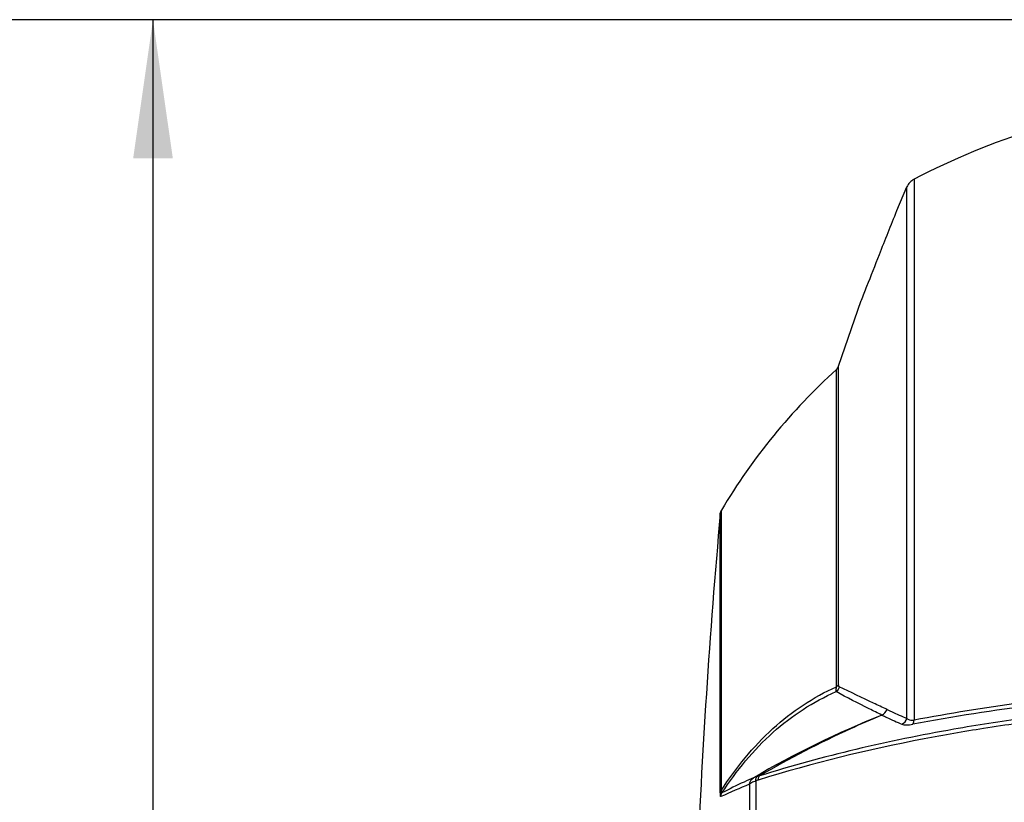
# Model space of a CAD drawing. Header units: millimetres. Extents: x 0 to 420, y 0 to 297.
# Tile 112 of 256: x 37 to 62, y 228 to 248. Entities that reach past the tile are written whole.
import ezdxf

# ---------------------------------------------------------------- set-up
doc = ezdxf.new("R2010")
doc.units = ezdxf.units.MM
doc.header["$LTSCALE"] = 23.1
doc.layers.get('0').update_dxf_attribs({"linetype": 'CONTINUOUS'})
doc.layers.add('02___PRT_ALL_AXES', color=7, linetype='CONTINUOUS')
doc.layers.add('DIM_PILOTEES', color=7, linetype='CONTINUOUS')
doc.styles.get("Standard").update_dxf_attribs({"font": 'txt', "width": 0.7})
doc.dimstyles.new('DIMSTYLE_1', dxfattribs={"dimtxt": 2.5, "dimasz": 3.5, "dimexe": 2, "dimexo": 0, "dimtad": 1, "dimdec": 0, "dimlfac": 5, "dimdsep": 46, "dimtxsty": 'Standard', "dimblk": '_FILLED', "dimblk1": '_FILLED', "dimblk2": '_FILLED', "dimcen": 0.09, "dimazin": 2, "dimtp": 0.8, "dimtm": 0.8, "dimtfac": 1, "dimtdec": 0, "dimtofl": 0, "dimtmove": 0, "dimatfit": 3, "dimldrblk": '_FILLED', "dimfxl": 0, "dimtolj": 1, "dimarcsym": 0})

# ---------------------------------------------------------------- blocks, each defined once
blk = doc.blocks.new('_FILLED')
at = {"color": 0, "linetype": 'ByBlock'}
blk.add_solid([(0, 0), (-1, 0.1429), (-1, -0.1429)], dxfattribs=at)
blk = doc.blocks.new('*D1')
at = {"layer": 'DIM_PILOTEES', "color": 2, "linetype": 'Continuous'}
for p, q in [((71.586, 247.749), (30.431, 247.749)), ((32.431, 247.749), (32.431, 199.516)), ((32.431, 151.283), (32.431, 199.516)), ((53.7, 151.283), (30.431, 151.283))]:
    blk.add_line(p, q, dxfattribs=at)
at = {"layer": 'DIM_PILOTEES', "color": 2, "linetype": 'Continuous', "xscale": 3.5, "yscale": 3.5, "zscale": 3.5}
for p, rotation in [((32.431, 247.749), 90), ((32.431, 151.283), 270)]:
    blk.add_blockref('_FILLED', p, dxfattribs=dict(at, rotation=rotation))
at = {"layer": 'DIM_PILOTEES', "color": 2, "linetype": 'Continuous', "insert": (29.306, 199.516), "char_height": 2.5, "width": 8.83929, "attachment_point": 2, "rotation": 90, "line_spacing_factor": 0.9}
blk.add_mtext('{\\ftxt;\\W0.0001;\\H0.0001;\\~}{\\ftxt;\\W2.3571428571;\\H2.5; }{\\ftxt;\\W0.0001;\\H0.0001;\\~}', dxfattribs=at)
blk = doc.blocks.new('*D4')
at = {"layer": 'DIM_PILOTEES', "color": 2, "linetype": 'Continuous'}
for p, q in [((71.586, 247.749), (38.087, 247.749)), ((40.087, 247.749), (40.087, 202.046)), ((40.087, 156.343), (40.087, 202.046)), ((55.346, 156.343), (38.087, 156.343))]:
    blk.add_line(p, q, dxfattribs=at)
at = {"layer": 'DIM_PILOTEES', "color": 2, "linetype": 'Continuous', "xscale": 3.5, "yscale": 3.5, "zscale": 3.5}
for p, rotation in [((40.087, 247.749), 90), ((40.087, 156.343), 270)]:
    blk.add_blockref('_FILLED', p, dxfattribs=dict(at, rotation=rotation))
at = {"layer": 'DIM_PILOTEES', "color": 2, "linetype": 'Continuous', "insert": (36.962, 202.046), "char_height": 2.5, "width": 8.57143, "attachment_point": 2, "rotation": 90, "line_spacing_factor": 0.9}
blk.add_mtext('{\\ftxt;\\W0.0001;\\H0.0001;\\~}{\\ftxt;\\W2.2857142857;\\H2.5; }{\\ftxt;\\W0.0001;\\H0.0001;\\~}', dxfattribs=at)

msp = doc.modelspace()

# ---------------------------------------------------------------- linework, layer by layer
at = {"color": 7, "linetype": 'Continuous'}
for p, q in [((59.271, 243.7256), (59.271, 230.0875)), ((58.8338, 242.9362), (59.0896, 243.5314)), ((59.0896, 230.1311), (59.0896, 243.5314)), ((58.8338, 242.9363), (58.8307, 242.9286)), ((58.8338, 242.9362), (58.8309, 242.9291)), ((58.8317, 242.9312), (58.8338, 242.9362)), ((57.3687, 239.0138), (57.9401, 240.666)), ((57.9401, 240.666), (57.9457, 240.6804)), ((57.9401, 240.666), (57.945, 240.6787)), ((57.3687, 230.9823), (57.3687, 239.0138)), ((57.3131, 230.9304), (57.3131, 238.9279)), ((54.3871, 235.2981), (54.4146, 235.3827)), ((54.3871, 228.2696), (54.3871, 235.2981)), ((54.4146, 228.3183), (54.4146, 235.3827)), ((55.2227, 228.6309), (55.2206, 228.6301)), ((55.1249, 228.4687), (55.1234, 228.4682)), ((55.1249, 228.4687), (55.1249, 209.0181)), ((55.2799, 228.5511), (55.2799, 208.9357))]:
    msp.add_line(p, q, dxfattribs=at)
for centre, radius, start, end in [((67.7885, 227.4057), 18.4089, 107.29296, 117.56041), ((59.4561, 243.371), 0.4, 117.56041, 156.36421), ((210.7237, 181.8085), 163.7289, 158.080481, 158.499472), ((57.1786, 239.0759), 0.2, 312.27545, 341.92826), ((67.7885, 227.4057), 15.5722, 132.27545, 149.18564), ((69.9516, 172.0898), 58.8766, 97.441279, 100.485243), ((69.9072, 172.7902), 58.2761, 97.852341, 100.516169), ((68.3964, 183.1377), 47.3158, 97.91969, 98.96385), ((55.636, 227.7671), 0.9502, 105.73573, 110.08554), ((61.6219, 212.3044), 17.4212, 111.90208, 114.49296), ((55.6448, 227.6164), 1.0034, 107.4197, 111.3273)]:
    msp.add_arc(centre, radius, start, end, dxfattribs=at)
for points, knots in [([(58.388, 241.8167), (58.2834, 241.5511), (58.1357, 241.1669), (57.9835, 240.7844), (57.9401, 240.666)], [0, 0, 0, 0, 0.6935805, 1, 1, 1, 1]), ([(54.4146, 228.3183), (54.784, 228.883), (55.6123, 229.9252), (56.7305, 230.666), (57.3131, 230.9304)], [0, 0, 0, 0, 0.5133085, 1, 1, 1, 1]), ([(57.3045, 230.8047), (57.3054, 230.8114), (57.31, 230.8532), (57.3117, 230.8952), (57.3131, 230.9304)], [0, 0, 0, 0, 0.1604889, 1, 1, 1, 1]), ([(57.3687, 230.9823), (57.3599, 230.9661), (57.341, 230.9472), (57.3193, 230.9338), (57.3131, 230.9304)], [0, 0, 0, 0, 0.7233845, 1, 1, 1, 1]), ([(57.3866, 230.9296), (57.384, 230.9309), (57.3691, 230.9439), (57.3687, 230.9661), (57.3687, 230.9823)], [0, 0, 0, 0, 0.1518992, 1, 1, 1, 1]), ([(58.5818, 230.3595), (58.4717, 230.4106), (58.0718, 230.5976), (57.6738, 230.7883), (57.3866, 230.9296)], [0, 0, 0, 0, 0.2749279, 1, 1, 1, 1]), ([(54.4293, 228.2539), (54.7969, 228.8088), (55.6193, 229.8311), (56.7286, 230.55), (57.3045, 230.8047)], [0, 0, 0, 0, 0.5138353, 1, 1, 1, 1]), ([(58.4597, 230.2138), (58.3529, 230.2661), (57.9653, 230.4581), (57.5808, 230.6564), (57.3045, 230.8047)], [0, 0, 0, 0, 0.2749589, 1, 1, 1, 1]), ([(58.5818, 230.3595), (58.6224, 230.3398), (58.7902, 230.2604), (58.9602, 230.1855), (59.0896, 230.1311)], [0, 0, 0, 0, 0.2433342, 1, 1, 1, 1]), ([(58.4612, 230.213), (58.1952, 230.102), (57.1431, 229.6427), (56.1206, 229.1153), (55.3783, 228.6816)], [0, 0, 0, 0, 0.2511277, 1, 1, 1, 1]), ([(62.0432, 230.1323), (61.4525, 230.0517), (59.2047, 229.7017), (56.9801, 229.1845), (55.3783, 228.6816)], [0, 0, 0, 0, 0.2620548, 1, 1, 1, 1]), ([(58.4612, 230.213), (58.5017, 230.1933), (58.6688, 230.1136), (58.8379, 230.0385), (58.9668, 229.9838)], [0, 0, 0, 0, 0.2433745, 1, 1, 1, 1]), ([(59.0896, 230.1311), (59.0975, 230.1221), (59.1471, 230.0803), (59.2198, 230.0793), (59.271, 230.0875)], [0, 0, 0, 0, 0.1872284, 1, 1, 1, 1]), ([(59.2371, 229.9833), (59.2423, 229.9883), (59.264, 230.019), (59.2695, 230.0577), (59.271, 230.0875)], [0, 0, 0, 0, 0.1945466, 1, 1, 1, 1]), ([(61.0241, 229.8756), (60.5229, 229.7965), (58.6087, 229.462), (56.7148, 229.0023), (55.3445, 228.5737)], [0, 0, 0, 0, 0.2611271, 1, 1, 1, 1]), ([(58.9668, 229.9838), (58.999, 229.9701), (59.0923, 229.9617), (59.1822, 229.9731), (59.2371, 229.9833)], [0, 0, 0, 0, 0.3849566, 1, 1, 1, 1]), ([(55.2206, 228.6301), (55.1415, 228.5965), (54.8744, 228.4782), (54.613, 228.3476), (54.4293, 228.2539)], [0, 0, 0, 0, 0.2941691, 1, 1, 1, 1]), ([(55.3097, 228.6594), (55.2987, 228.6554), (55.2699, 228.6454), (55.2405, 228.6369), (55.2227, 228.6309)], [0, 0, 0, 0, 0.3825355, 1, 1, 1, 1]), ([(55.2799, 228.5511), (55.2793, 228.5625), (55.2793, 228.6), (55.2904, 228.6412), (55.3097, 228.6594)], [0, 0, 0, 0, 0.3015457, 1, 1, 1, 1]), ([(55.3445, 228.5737), (55.3445, 228.585), (55.3467, 228.6226), (55.3594, 228.6625), (55.3783, 228.6816)], [0, 0, 0, 0, 0.2937786, 1, 1, 1, 1]), ([(55.2799, 228.5511), (55.2442, 228.5385), (55.1913, 228.5172), (55.1352, 228.4871), (55.1249, 228.4687)], [0, 0, 0, 0, 0.6423742, 1, 1, 1, 1]), ([(54.3994, 228.1579), (54.3918, 228.1545), (54.3886, 228.2204), (54.3871, 228.2402), (54.3871, 228.2696)], [0, 0, 0, 0, 0.2215944, 1, 1, 1, 1]), ([(54.4293, 228.2539), (54.4271, 228.2514), (54.4208, 228.2449), (54.4108, 228.2608), (54.4135, 228.2838), (54.4135, 228.3054), (54.4146, 228.3183)], [0, 0, 0, 0, 0.1207165, 0.2325122, 0.5273446, 1, 1, 1, 1])]:
    msp.add_open_spline(points, degree=3, knots=knots, dxfattribs=at)
for points in [[(57.3866, 230.9296), (57.3762, 230.8809), (57.3452, 230.8335), (57.3045, 230.8047)], [(58.4597, 230.2138), (58.5185, 230.2374), (58.5677, 230.2977), (58.5818, 230.3595)], [(58.4597, 230.2138), (57.3448, 229.7649), (56.2549, 229.2422), (55.2206, 228.6301)], [(58.9668, 229.9838), (59.026, 230.0079), (59.0754, 230.0688), (59.0896, 230.1311)], [(55.1234, 228.4682), (55.1264, 228.5311), (55.1664, 228.5981), (55.2206, 228.6301)], [(55.1249, 228.4687), (55.1279, 228.5318), (55.1682, 228.599), (55.2227, 228.6309)], [(54.3871, 228.2696), (54.39, 228.288), (54.4012, 228.3054), (54.4146, 228.3183)], [(54.3994, 228.1579), (54.401, 228.1914), (54.4116, 228.2254), (54.4293, 228.2539)]]:
    msp.add_open_spline(points, degree=3, dxfattribs=at)
at = {"layer": '02___PRT_ALL_AXES', "color": 7, "linetype": 'Continuous'}
msp.add_arc((238.9179, 218.7434), 185.2719, 174.873574, 177.693834, dxfattribs=at)

# ---------------------------------------------------------------- dimensions: what is measured, and where the dimension line sits
at = {"layer": 'DIM_PILOTEES', "color": 2, "linetype": 'Continuous'}
for base, p1, text, picture, middle in [((32.431, 247.7489), (53.6999, 151.2834), '{\\ftxt;\\W0.0001;\\H0.0001;\\~}{\\ftxt;\\W2.3571428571;\\H2.5; }{\\ftxt;\\W0.0001;\\H0.0001;\\~}', '*D1', (32.431, 199.159)), ((40.087, 247.7489), (55.3461, 156.3434), '{\\ftxt;\\W0.0001;\\H0.0001;\\~}{\\ftxt;\\W2.2857142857;\\H2.5; }{\\ftxt;\\W0.0001;\\H0.0001;\\~}', '*D4', (40.087, 201.689))]:
    dim = msp.add_linear_dim(base=base, p1=p1, p2=(71.586, 247.7489), angle=90, text=text, dimstyle='DIMSTYLE_1', dxfattribs=at)
    dim.commit()
    dim.dimension.update_dxf_attribs({"geometry": picture, "text_midpoint": middle, "dimtype": 160})

doc.saveas('drawing.dxf')
